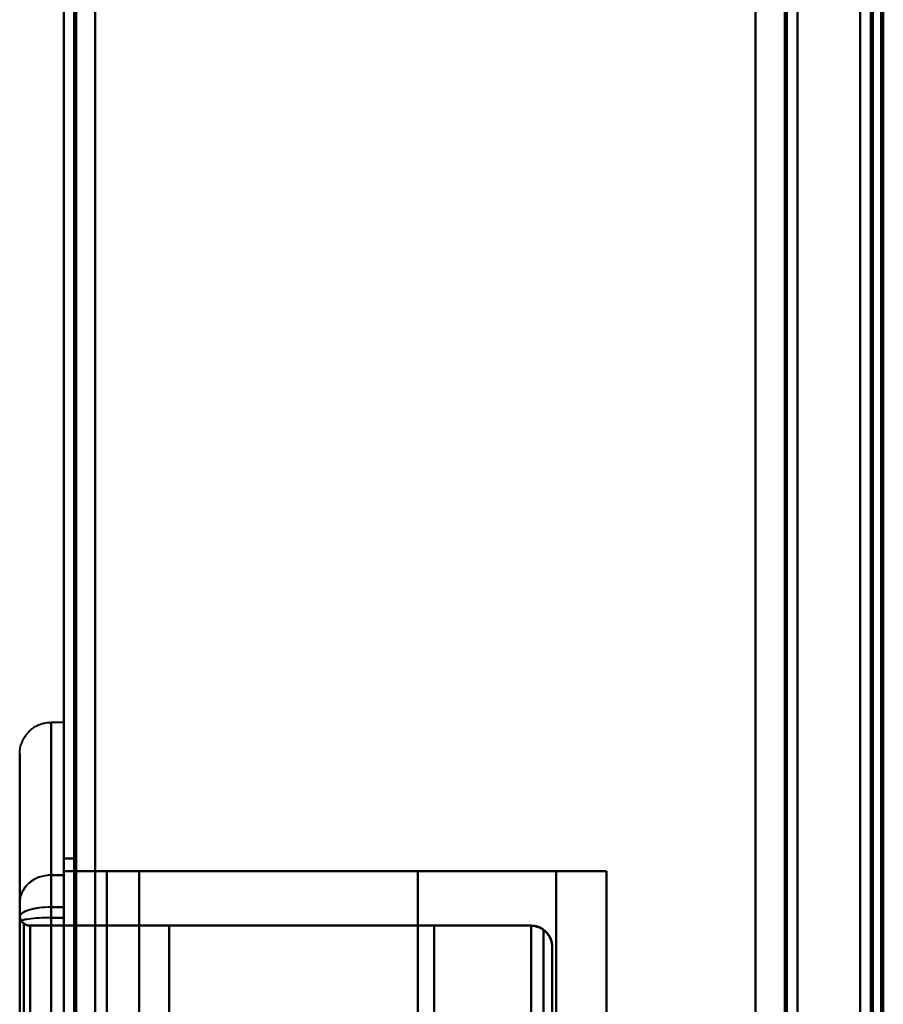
# Model space of a CAD drawing. Header units: millimetres. Extents: x -1392 to 1388, y -239 to 1267.
# Tile 58 of 91: x -478 to -437, y 676 to 723. Entities that reach past the tile are written whole.
import ezdxf

# ---------------------------------------------------------------- set-up
doc = ezdxf.new("R2010")
doc.units = ezdxf.units.MM
doc.layers.add('A-GENM', color=13, linetype='Continuous', lineweight=40)
doc.layers.add('G-IMPT', color=8, linetype='Continuous', lineweight=40)

# ---------------------------------------------------------------- blocks, each defined once
blk = doc.blocks.new('Maintenance r21 - Maintenance r21-762144-Droite')
at = {"layer": 'A-GENM'}
for p, q in [((-476, 0), (-476, 1138)), ((-476, 1138), (-476, 0))]:
    blk.add_line(p, q, dxfattribs=at)
blk = doc.blocks.new('NEXA 2000 CALQUES_dwg-762145-Droite')
at = {"layer": 'G-IMPT'}
for p, q in [((-476, 1137.772), (-476, 128.972)), ((-476, 1137.772), (-476, 128.972)), ((-441, 129.472), (-441, 1137.272)), ((-441, 129.472), (-441, 1137.272)), ((-437.5, 1102.272), (-437.5, 129.472)), ((-438, 943.072), (-438, 288.672)), ((-476, 689.872), (-476.6, 689.872)), ((-476, 689.872), (-476.6, 689.872)), ((-476.6, 689.872), (-476.6, 682.579)), ((-476.6, 682.579), (-476.6, 689.872)), ((-476.6, 689.872), (-476.6, 682.579)), ((-476.6, 682.579), (-476.6, 689.872)), ((-476, 689.872), (-476, 682.579)), ((-476, 682.579), (-476, 689.872)), ((-476, 689.872), (-476, 682.579)), ((-476, 682.579), (-476, 689.872)), ((-478.1, 688.372), (-478.1, 681.29)), ((-478.1, 681.29), (-478.1, 688.372)), ((-478.1, 688.372), (-478.1, 681.29)), ((-478.1, 681.29), (-478.1, 688.372)), ((-476, 682.579), (-476, 683.372)), ((-476, 683.372), (-476, 682.579)), ((-476, 682.579), (-476, 683.372)), ((-476, 683.372), (-476, 682.579)), ((-472.399, 682.772), (-473.938, 682.772)), ((-473.938, 682.772), (-472.399, 682.772)), ((-472.399, 682.772), (-473.938, 682.772)), ((-473.938, 682.772), (-472.399, 682.772)), ((-452.5, 682.772), (-450.1, 682.772)), ((-450.1, 682.772), (-452.5, 682.772)), ((-452.5, 682.772), (-450.1, 682.772)), ((-450.1, 682.772), (-452.5, 682.772)), ((-450.1, 583.972), (-450.1, 682.772)), ((-476.6, 682.579), (-476.6, 681.052)), ((-476.6, 682.579), (-476.6, 680.547)), ((-476.6, 681.052), (-476.6, 682.579)), ((-476.6, 680.547), (-476.6, 682.579)), ((-476.6, 682.579), (-476.6, 681.052)), ((-476.6, 682.579), (-476.6, 680.547)), ((-476.6, 681.052), (-476.6, 682.579)), ((-476.6, 680.547), (-476.6, 682.579)), ((-476, 682.277), (-476, 682.579)), ((-476, 682.579), (-476, 682.277)), ((-476, 682.579), (-476, 680.547)), ((-476, 680.547), (-476, 682.579)), ((-476, 682.277), (-476, 682.579)), ((-476, 682.579), (-476, 682.277)), ((-476, 682.579), (-476, 680.547)), ((-476, 680.547), (-476, 682.579)), ((-476, 682.277), (-476, 681.052)), ((-476, 681.052), (-476, 682.277)), ((-476, 682.277), (-476, 681.052)), ((-476, 681.052), (-476, 682.277)), ((-478.1, 681.29), (-478.1, 680.346)), ((-478.1, 681.29), (-478.1, 680.581)), ((-478.1, 680.581), (-478.1, 681.29)), ((-478.1, 680.346), (-478.1, 681.29)), ((-478.1, 681.29), (-478.1, 680.346)), ((-478.1, 681.29), (-478.1, 680.581)), ((-478.1, 680.581), (-478.1, 681.29)), ((-478.1, 680.346), (-478.1, 681.29)), ((-476.6, 681.052), (-476.6, 585.692)), ((-476.6, 585.692), (-476.6, 681.052)), ((-476.6, 681.052), (-476.6, 585.692)), ((-476.6, 585.692), (-476.6, 681.052)), ((-476, 681.052), (-476, 585.692)), ((-476, 585.692), (-476, 681.052)), ((-476, 681.052), (-476, 585.692)), ((-476, 585.692), (-476, 681.052)), ((-478.1, 680.672), (-478.1, 586.072)), ((-478.1, 680.672), (-478.1, 586.072)), ((-478.1, 680.581), (-478.1, 586.164)), ((-478.1, 586.164), (-478.1, 680.581)), ((-478.1, 680.581), (-478.1, 586.164)), ((-478.1, 586.164), (-478.1, 680.581)), ((-478.1, 680.346), (-478.1, 586.398)), ((-478.1, 586.398), (-478.1, 680.346)), ((-478.1, 680.346), (-478.1, 586.398)), ((-478.1, 586.398), (-478.1, 680.346)), ((-476.6, 680.547), (-476.6, 586.198)), ((-476.6, 586.198), (-476.6, 680.547)), ((-476.6, 680.547), (-476.6, 586.198)), ((-476.6, 586.198), (-476.6, 680.547)), ((-476, 680.547), (-476, 586.198)), ((-476, 586.198), (-476, 680.547)), ((-476, 680.547), (-476, 586.198)), ((-476, 586.198), (-476, 680.547)), ((-473.939, 680.172), (-470.972, 680.172)), ((-470.972, 680.172), (-473.939, 680.172)), ((-473.939, 680.172), (-470.972, 680.172)), ((-470.972, 680.172), (-473.939, 680.172)), ((-452.7, 587.572), (-452.7, 679.172)), ((-452.7, 587.572), (-452.7, 679.172))]:
    blk.add_line(p, q, dxfattribs=at)
at = {"layer": 'G-IMPT', "flags": 128}
for points in [[(-476, 1137.772), (-476, 885.572), (-476, 633.372), (-476, 381.172), (-476, 128.972)], [(-476, 1137.772), (-476, 885.572), (-476, 633.372), (-476, 381.172), (-476, 128.972)], [(-476, 128.972), (-476, 381.172), (-476, 633.372), (-476, 885.572), (-476, 1137.772)], [(-476, 128.972), (-476, 381.172), (-476, 633.372), (-476, 885.572), (-476, 1137.772)], [(-476, 128.972), (-476, 381.172), (-476, 633.372), (-476, 885.572), (-476, 1137.772)], [(-476, 128.972), (-476, 381.172), (-476, 633.372), (-476, 885.572), (-476, 1137.772)], [(-476, 1137.772), (-476, 885.572), (-476, 633.372), (-476, 381.172), (-476, 128.972)], [(-476, 1137.772), (-476, 885.572), (-476, 633.372), (-476, 381.172), (-476, 128.972)], [(-475.5, 128.972), (-475.5, 381.172), (-475.5, 633.372), (-475.5, 885.572), (-475.5, 1137.772)], [(-475.5, 1137.772), (-475.5, 885.572), (-475.5, 633.372), (-475.5, 381.172), (-475.5, 128.972)], [(-475.5, 1137.772), (-475.5, 885.572), (-475.5, 633.372), (-475.5, 381.172), (-475.5, 128.972)], [(-475.5, 128.972), (-475.5, 381.172), (-475.5, 633.372), (-475.5, 885.572), (-475.5, 1137.772)], [(-475.4, 128.972), (-475.4, 381.172), (-475.4, 633.372), (-475.4, 885.572), (-475.4, 1137.772)], [(-475.4, 1137.772), (-475.4, 885.572), (-475.4, 633.372), (-475.4, 381.172), (-475.4, 128.972)], [(-475.4, 128.972), (-475.4, 381.172), (-475.4, 633.372), (-475.4, 885.572), (-475.4, 1137.772)], [(-475.4, 1137.772), (-475.4, 885.572), (-475.4, 633.372), (-475.4, 381.172), (-475.4, 128.972)], [(-475.4, 1137.772), (-475.4, 885.572), (-475.4, 633.372), (-475.4, 381.172), (-475.4, 128.972)], [(-475.4, 128.972), (-475.4, 381.172), (-475.4, 633.372), (-475.4, 885.572), (-475.4, 1137.772)], [(-475.4, 1137.772), (-475.4, 885.572), (-475.4, 633.372), (-475.4, 381.172), (-475.4, 128.972)], [(-475.4, 128.972), (-475.4, 381.172), (-475.4, 633.372), (-475.4, 885.572), (-475.4, 1137.772)], [(-475.4, 1137.772), (-475.4, 885.572), (-475.4, 633.372), (-475.4, 381.172), (-475.4, 128.972)], [(-475.4, 128.972), (-475.4, 381.172), (-475.4, 633.372), (-475.4, 885.572), (-475.4, 1137.772)], [(-475.4, 128.972), (-475.4, 381.172), (-475.4, 633.372), (-475.4, 885.572), (-475.4, 1137.772)], [(-475.4, 1137.772), (-475.4, 885.572), (-475.4, 633.372), (-475.4, 381.172), (-475.4, 128.972)], [(-443, 1137.772), (-443, 885.572), (-443, 633.372), (-443, 381.172), (-443, 128.972)], [(-443, 128.972), (-443, 381.172), (-443, 633.372), (-443, 885.572), (-443, 1137.772)], [(-443, 128.972), (-443, 381.172), (-443, 633.372), (-443, 885.572), (-443, 1137.772)], [(-443, 1137.772), (-443, 885.572), (-443, 633.372), (-443, 381.172), (-443, 128.972)], [(-474.5, 129.472), (-474.5, 381.422), (-474.5, 633.372), (-474.5, 885.322), (-474.5, 1137.272)], [(-474.5, 1137.272), (-474.5, 885.322), (-474.5, 633.372), (-474.5, 381.422), (-474.5, 129.472)], [(-474.5, 129.472), (-474.5, 381.422), (-474.5, 633.372), (-474.5, 885.322), (-474.5, 1137.272)], [(-474.5, 1137.272), (-474.5, 885.322), (-474.5, 633.372), (-474.5, 381.422), (-474.5, 129.472)], [(-474.5, 1137.272), (-474.5, 885.322), (-474.5, 633.372), (-474.5, 381.422), (-474.5, 129.472)], [(-474.5, 129.472), (-474.5, 381.422), (-474.5, 633.372), (-474.5, 885.322), (-474.5, 1137.272)], [(-474.5, 1137.272), (-474.5, 885.322), (-474.5, 633.372), (-474.5, 381.422), (-474.5, 129.472)], [(-474.5, 129.472), (-474.5, 381.422), (-474.5, 633.372), (-474.5, 885.322), (-474.5, 1137.272)], [(-474.5, 1137.272), (-474.5, 885.322), (-474.5, 633.372), (-474.5, 381.422), (-474.5, 129.472)], [(-474.5, 129.472), (-474.5, 381.422), (-474.5, 633.372), (-474.5, 885.322), (-474.5, 1137.272)], [(-474.5, 1137.272), (-474.5, 885.322), (-474.5, 633.372), (-474.5, 381.422), (-474.5, 129.472)], [(-474.5, 129.472), (-474.5, 381.422), (-474.5, 633.372), (-474.5, 885.322), (-474.5, 1137.272)], [(-474.5, 129.472), (-474.5, 381.422), (-474.5, 633.372), (-474.5, 885.322), (-474.5, 1137.272)], [(-474.5, 1137.272), (-474.5, 885.322), (-474.5, 633.372), (-474.5, 381.422), (-474.5, 129.472)], [(-474.5, 129.472), (-474.5, 381.422), (-474.5, 633.372), (-474.5, 885.322), (-474.5, 1137.272)], [(-474.5, 1137.272), (-474.5, 885.322), (-474.5, 633.372), (-474.5, 381.422), (-474.5, 129.472)], [(-443, 1137.272), (-443, 885.322), (-443, 633.372), (-443, 381.422), (-443, 129.472)], [(-443, 129.472), (-443, 381.422), (-443, 633.372), (-443, 885.322), (-443, 1137.272)], [(-443, 129.472), (-443, 381.422), (-443, 633.372), (-443, 885.322), (-443, 1137.272)], [(-443, 1137.272), (-443, 885.322), (-443, 633.372), (-443, 381.422), (-443, 129.472)], [(-443, 129.472), (-443, 381.422), (-443, 633.372), (-443, 885.322), (-443, 1137.272)], [(-443, 1137.272), (-443, 885.322), (-443, 633.372), (-443, 381.422), (-443, 129.472)], [(-443, 1137.272), (-443, 885.322), (-443, 633.372), (-443, 381.422), (-443, 129.472)], [(-443, 129.472), (-443, 381.422), (-443, 633.372), (-443, 885.322), (-443, 1137.272)], [(-441.6, 1137.272), (-441.6, 885.322), (-441.6, 633.372), (-441.6, 381.422), (-441.6, 129.472)], [(-441.6, 129.472), (-441.6, 381.422), (-441.6, 633.372), (-441.6, 885.322), (-441.6, 1137.272)], [(-441.6, 1137.272), (-441.6, 885.322), (-441.6, 633.372), (-441.6, 381.422), (-441.6, 129.472)], [(-441.6, 129.472), (-441.6, 381.422), (-441.6, 633.372), (-441.6, 885.322), (-441.6, 1137.272)], [(-441.6, 129.472), (-441.6, 381.422), (-441.6, 633.372), (-441.6, 885.322), (-441.6, 1137.272)], [(-441.6, 1137.272), (-441.6, 885.322), (-441.6, 633.372), (-441.6, 381.422), (-441.6, 129.472)], [(-441.6, 129.472), (-441.6, 381.422), (-441.6, 633.372), (-441.6, 885.322), (-441.6, 1137.272)], [(-441.6, 1137.272), (-441.6, 885.322), (-441.6, 633.372), (-441.6, 381.422), (-441.6, 129.472)], [(-441.6, 129.472), (-441.6, 381.422), (-441.6, 633.372), (-441.6, 885.322), (-441.6, 1137.272)], [(-441.6, 1137.272), (-441.6, 885.322), (-441.6, 633.372), (-441.6, 381.422), (-441.6, 129.472)], [(-441.6, 1137.272), (-441.6, 885.322), (-441.6, 633.372), (-441.6, 381.422), (-441.6, 129.472)], [(-441.6, 129.472), (-441.6, 381.422), (-441.6, 633.372), (-441.6, 885.322), (-441.6, 1137.272)], [(-441.5, 129.472), (-441.5, 381.422), (-441.5, 633.372), (-441.5, 885.322), (-441.5, 1137.272)], [(-441.5, 1137.272), (-441.5, 885.322), (-441.5, 633.372), (-441.5, 381.422), (-441.5, 129.472)], [(-441.5, 1137.272), (-441.5, 885.322), (-441.5, 633.372), (-441.5, 381.422), (-441.5, 129.472)], [(-441.5, 129.472), (-441.5, 381.422), (-441.5, 633.372), (-441.5, 885.322), (-441.5, 1137.272)], [(-441, 129.472), (-441, 381.422), (-441, 633.372), (-441, 885.322), (-441, 1137.272)], [(-441, 1137.272), (-441, 885.322), (-441, 633.372), (-441, 381.422), (-441, 129.472)], [(-441, 129.472), (-441, 381.422), (-441, 633.372), (-441, 885.322), (-441, 1137.272)], [(-441, 1137.272), (-441, 885.322), (-441, 633.372), (-441, 381.422), (-441, 129.472)], [(-441, 1137.272), (-441, 885.322), (-441, 633.372), (-441, 381.422), (-441, 129.472)], [(-441, 129.472), (-441, 381.422), (-441, 633.372), (-441, 885.322), (-441, 1137.272)], [(-441, 1137.272), (-441, 885.322), (-441, 633.372), (-441, 381.422), (-441, 129.472)], [(-441, 129.472), (-441, 381.422), (-441, 633.372), (-441, 885.322), (-441, 1137.272)], [(-438, 128.972), (-438, 372.422), (-438, 615.872), (-438, 859.322), (-438, 1102.772)], [(-438, 1102.772), (-438, 859.322), (-438, 615.872), (-438, 372.422), (-438, 128.972)], [(-438, 1102.772), (-438, 859.322), (-438, 615.872), (-438, 372.422), (-438, 128.972)], [(-438, 128.972), (-438, 372.422), (-438, 615.872), (-438, 859.322), (-438, 1102.772)], [(-437.5, 1102.272), (-437.5, 859.072), (-437.5, 615.872), (-437.5, 372.672), (-437.5, 129.472)], [(-437.5, 129.472), (-437.5, 372.672), (-437.5, 615.872), (-437.5, 859.072), (-437.5, 1102.272)], [(-437.5, 1102.272), (-437.5, 859.072), (-437.5, 615.872), (-437.5, 372.672), (-437.5, 129.472)], [(-437.5, 129.472), (-437.5, 372.672), (-437.5, 615.872), (-437.5, 859.072), (-437.5, 1102.272)], [(-437.5, 1102.272), (-437.5, 859.072), (-437.5, 615.872), (-437.5, 372.672), (-437.5, 129.472)], [(-437.5, 1102.272), (-437.5, 859.072), (-437.5, 615.872), (-437.5, 372.672), (-437.5, 129.472)], [(-437.5, 129.472), (-437.5, 372.672), (-437.5, 615.872), (-437.5, 859.072), (-437.5, 1102.272)], [(-437.5, 129.472), (-437.5, 372.672), (-437.5, 615.872), (-437.5, 859.072), (-437.5, 1102.272)], [(-437, 129.472), (-437, 372.672), (-437, 615.872), (-437, 859.072), (-437, 1102.272)], [(-437, 1102.272), (-437, 859.072), (-437, 615.872), (-437, 372.672), (-437, 129.472)], [(-436.9, 1102.272), (-436.9, 867.047), (-436.9, 631.822), (-436.9, 396.597), (-436.9, 161.372)], [(-436.9, 1102.272), (-436.9, 859.072), (-436.9, 615.872), (-436.9, 372.672), (-436.9, 129.472)], [(-436.9, 1102.272), (-436.9, 867.047), (-436.9, 631.822), (-436.9, 396.597), (-436.9, 161.372)], [(-436.9, 161.372), (-436.9, 396.597), (-436.9, 631.822), (-436.9, 867.047), (-436.9, 1102.272)], [(-436.9, 129.472), (-436.9, 372.672), (-436.9, 615.872), (-436.9, 859.072), (-436.9, 1102.272)], [(-436.9, 161.372), (-436.9, 396.597), (-436.9, 631.822), (-436.9, 867.047), (-436.9, 1102.272)], [(-443, 288.672), (-443, 452.272), (-443, 615.872), (-443, 779.472), (-443, 943.072)], [(-443, 943.072), (-443, 779.472), (-443, 615.872), (-443, 452.272), (-443, 288.672)], [(-443, 943.072), (-443, 779.472), (-443, 615.872), (-443, 452.272), (-443, 288.672)], [(-443, 288.672), (-443, 452.272), (-443, 615.872), (-443, 779.472), (-443, 943.072)], [(-438, 288.672), (-438, 452.272), (-438, 615.872), (-438, 779.472), (-438, 943.072)], [(-438, 943.072), (-438, 779.472), (-438, 615.872), (-438, 452.272), (-438, 288.672)], [(-438, 943.072), (-438, 779.472), (-438, 615.872), (-438, 452.272), (-438, 288.672)], [(-438, 288.672), (-438, 452.272), (-438, 615.872), (-438, 779.472), (-438, 943.072)], [(-437.5, 288.672), (-437.5, 452.272), (-437.5, 615.872), (-437.5, 779.472), (-437.5, 943.072)], [(-437.5, 943.072), (-437.5, 779.472), (-437.5, 615.872), (-437.5, 452.272), (-437.5, 288.672)], [(-437.5, 943.072), (-437.5, 779.472), (-437.5, 615.872), (-437.5, 452.272), (-437.5, 288.672)], [(-437.5, 288.672), (-437.5, 452.272), (-437.5, 615.872), (-437.5, 779.472), (-437.5, 943.072)], [(-437.5, 288.672), (-437.5, 452.272), (-437.5, 615.872), (-437.5, 779.472), (-437.5, 943.072)], [(-437.5, 943.072), (-437.5, 779.472), (-437.5, 615.872), (-437.5, 452.272), (-437.5, 288.672)], [(-437.4, 288.672), (-437.4, 452.272), (-437.4, 615.872), (-437.4, 779.472), (-437.4, 943.072)], [(-437.4, 288.672), (-437.4, 452.272), (-437.4, 615.872), (-437.4, 779.472), (-437.4, 943.072)], [(-437.4, 943.072), (-437.4, 779.472), (-437.4, 615.872), (-437.4, 452.272), (-437.4, 288.672)], [(-437.4, 943.072), (-437.4, 779.472), (-437.4, 615.872), (-437.4, 452.272), (-437.4, 288.672)], [(-437.4, 943.072), (-437.4, 779.472), (-437.4, 615.872), (-437.4, 452.272), (-437.4, 288.672)], [(-437.4, 288.672), (-437.4, 452.272), (-437.4, 615.872), (-437.4, 779.472), (-437.4, 943.072)], [(-437, 288.672), (-437, 452.272), (-437, 615.872), (-437, 779.472), (-437, 943.072)], [(-437, 943.072), (-437, 779.472), (-437, 615.872), (-437, 452.272), (-437, 288.672)], [(-437, 288.672), (-437, 452.272), (-437, 615.872), (-437, 779.472), (-437, 943.072)], [(-437, 943.072), (-437, 779.472), (-437, 615.872), (-437, 452.272), (-437, 288.672)], [(-478.1, 688.372), (-478.099, 688.432), (-478.095, 688.492), (-478.089, 688.552), (-478.081, 688.611), (-478.07, 688.67), (-478.057, 688.729), (-478.042, 688.787), (-478.024, 688.844), (-478.004, 688.901), (-477.982, 688.956), (-477.957, 689.011), (-477.93, 689.065), (-477.902, 689.118), (-477.871, 689.169), (-477.838, 689.219), (-477.803, 689.268), (-477.766, 689.315), (-477.728, 689.361), (-477.687, 689.406), (-477.645, 689.448), (-477.601, 689.489), (-477.556, 689.528), (-477.509, 689.566), (-477.46, 689.601), (-477.41, 689.635), (-477.359, 689.666), (-477.307, 689.695), (-477.254, 689.722), (-477.199, 689.748), (-477.144, 689.77), (-477.087, 689.791), (-477.03, 689.809), (-476.972, 689.825), (-476.914, 689.839), (-476.855, 689.85), (-476.796, 689.859), (-476.736, 689.866), (-476.676, 689.87), (-476.616, 689.872), (-476.6, 689.872)], [(-478.1, 688.372), (-478.099, 688.432), (-478.095, 688.492), (-478.089, 688.552), (-478.081, 688.611), (-478.07, 688.67), (-478.057, 688.729), (-478.042, 688.787), (-478.024, 688.844), (-478.004, 688.901), (-477.982, 688.956), (-477.957, 689.011), (-477.93, 689.065), (-477.902, 689.118), (-477.871, 689.169), (-477.838, 689.219), (-477.803, 689.268), (-477.766, 689.315), (-477.728, 689.361), (-477.687, 689.406), (-477.645, 689.448), (-477.601, 689.489), (-477.556, 689.528), (-477.509, 689.566), (-477.46, 689.601), (-477.41, 689.635), (-477.359, 689.666), (-477.307, 689.695), (-477.254, 689.722), (-477.199, 689.748), (-477.144, 689.77), (-477.087, 689.791), (-477.03, 689.809), (-476.972, 689.825), (-476.914, 689.839), (-476.855, 689.85), (-476.796, 689.859), (-476.736, 689.866), (-476.676, 689.87), (-476.616, 689.872), (-476.6, 689.872)], [(-478.1, 688.372), (-478.1, 688.332), (-478.1, 688.211), (-478.1, 688.01), (-478.1, 687.728), (-478.1, 687.367), (-478.1, 686.926), (-478.1, 686.408), (-478.1, 685.812), (-478.1, 685.139), (-478.1, 684.39), (-478.1, 683.568), (-478.1, 682.672), (-478.1, 681.705), (-478.1, 681.29)], [(-478.1, 681.29), (-478.1, 682.286), (-478.1, 683.211), (-478.1, 684.064), (-478.1, 684.842), (-478.1, 685.546), (-478.1, 686.174), (-478.1, 686.724), (-478.1, 687.197), (-478.1, 687.59), (-478.1, 687.904), (-478.1, 688.139), (-478.1, 688.292), (-478.1, 688.366), (-478.1, 688.372)], [(-478.1, 688.372), (-478.1, 688.332), (-478.1, 688.211), (-478.1, 688.01), (-478.1, 687.728), (-478.1, 687.367), (-478.1, 686.926), (-478.1, 686.408), (-478.1, 685.812), (-478.1, 685.139), (-478.1, 684.39), (-478.1, 683.568), (-478.1, 682.672), (-478.1, 681.705), (-478.1, 681.29)], [(-478.1, 681.29), (-478.1, 682.286), (-478.1, 683.211), (-478.1, 684.064), (-478.1, 684.842), (-478.1, 685.546), (-478.1, 686.174), (-478.1, 686.724), (-478.1, 687.197), (-478.1, 687.59), (-478.1, 687.904), (-478.1, 688.139), (-478.1, 688.292), (-478.1, 688.366), (-478.1, 688.372)], [(-476, 683.372), (-476, 658.372), (-476, 633.372), (-476, 608.372), (-476, 583.372)], [(-476, 583.372), (-476, 608.372), (-476, 633.372), (-476, 658.372), (-476, 683.372)], [(-476, 683.372), (-475.875, 683.372), (-475.75, 683.372), (-475.625, 683.372), (-475.5, 683.372)], [(-475.5, 683.372), (-475.625, 683.372), (-475.75, 683.372), (-475.875, 683.372), (-476, 683.372)], [(-476, 683.372), (-476, 683.098), (-476, 682.825), (-476, 682.551), (-476, 682.277)], [(-475.5, 683.372), (-475.625, 683.372), (-475.75, 683.372), (-475.875, 683.372), (-476, 683.372)], [(-476, 683.372), (-475.875, 683.372), (-475.75, 683.372), (-475.625, 683.372), (-475.5, 683.372)], [(-476, 682.277), (-476, 682.551), (-476, 682.825), (-476, 683.098), (-476, 683.372)], [(-476, 583.372), (-476, 608.372), (-476, 633.372), (-476, 658.372), (-476, 683.372)], [(-475.5, 683.372), (-475.625, 683.372), (-475.75, 683.372), (-475.875, 683.372), (-476, 683.372)], [(-476, 683.372), (-476, 658.372), (-476, 633.372), (-476, 608.372), (-476, 583.372)], [(-476, 682.277), (-476, 682.551), (-476, 682.825), (-476, 683.098), (-476, 683.372)], [(-476, 683.372), (-475.875, 683.372), (-475.75, 683.372), (-475.625, 683.372), (-475.5, 683.372)], [(-475.5, 683.372), (-475.625, 683.372), (-475.75, 683.372), (-475.875, 683.372), (-476, 683.372)], [(-476, 683.372), (-475.875, 683.372), (-475.75, 683.372), (-475.625, 683.372), (-475.5, 683.372)], [(-476, 683.372), (-476, 683.098), (-476, 682.825), (-476, 682.551), (-476, 682.277)], [(-475.5, 683.372), (-475.5, 658.372), (-475.5, 633.372), (-475.5, 608.372), (-475.5, 583.372)], [(-475.5, 652.898), (-475.5, 660.517), (-475.5, 668.135), (-475.5, 675.754), (-475.5, 683.372)], [(-475.5, 583.372), (-475.5, 608.372), (-475.5, 633.372), (-475.5, 658.372), (-475.5, 683.372)], [(-475.5, 683.372), (-475.5, 675.754), (-475.5, 668.135), (-475.5, 660.517), (-475.5, 652.898)], [(-475.5, 583.372), (-475.5, 608.372), (-475.5, 633.372), (-475.5, 658.372), (-475.5, 683.372)], [(-475.5, 683.372), (-475.5, 675.991), (-475.5, 668.609), (-475.5, 661.228), (-475.5, 653.847)], [(-475.5, 683.372), (-475.5, 658.372), (-475.5, 633.372), (-475.5, 608.372), (-475.5, 583.372)], [(-475.5, 653.847), (-475.5, 661.228), (-475.5, 668.609), (-475.5, 675.991), (-475.5, 683.372)], [(-476, 682.772), (-475.485, 682.772), (-474.969, 682.772), (-474.454, 682.772), (-473.938, 682.772)], [(-450.1, 682.772), (-456.575, 682.772), (-463.05, 682.772), (-469.525, 682.772), (-476, 682.772)], [(-473.938, 682.772), (-474.454, 682.772), (-474.969, 682.772), (-475.485, 682.772), (-476, 682.772)], [(-476, 682.772), (-476, 658.072), (-476, 633.372), (-476, 608.672), (-476, 583.972)], [(-476, 583.972), (-476, 608.672), (-476, 633.372), (-476, 658.072), (-476, 682.772)], [(-476, 682.772), (-469.525, 682.772), (-463.05, 682.772), (-456.575, 682.772), (-450.1, 682.772)], [(-476, 682.772), (-476, 658.072), (-476, 633.372), (-476, 608.672), (-476, 583.972)], [(-476, 583.972), (-476, 608.672), (-476, 633.372), (-476, 658.072), (-476, 682.772)], [(-476, 682.772), (-475.485, 682.772), (-474.969, 682.772), (-474.454, 682.772), (-473.938, 682.772)], [(-476, 583.972), (-476, 608.672), (-476, 633.372), (-476, 658.072), (-476, 682.772)], [(-473.938, 682.772), (-474.454, 682.772), (-474.969, 682.772), (-475.485, 682.772), (-476, 682.772)], [(-476, 682.772), (-469.525, 682.772), (-463.05, 682.772), (-456.575, 682.772), (-450.1, 682.772)], [(-476, 682.772), (-476, 658.072), (-476, 633.372), (-476, 608.672), (-476, 583.972)], [(-450.1, 682.772), (-456.575, 682.772), (-463.05, 682.772), (-469.525, 682.772), (-476, 682.772)], [(-476, 583.972), (-476, 608.672), (-476, 633.372), (-476, 658.072), (-476, 682.772)], [(-476, 682.772), (-476, 658.072), (-476, 633.372), (-476, 608.672), (-476, 583.972)], [(-473.938, 682.772), (-473.938, 658.072), (-473.938, 633.372), (-473.938, 608.672), (-473.938, 583.972)], [(-473.938, 583.972), (-473.938, 608.672), (-473.938, 633.372), (-473.938, 658.072), (-473.938, 682.772)], [(-473.938, 583.972), (-473.938, 608.672), (-473.938, 633.372), (-473.938, 658.072), (-473.938, 682.772)], [(-473.938, 682.772), (-473.938, 658.072), (-473.938, 633.372), (-473.938, 608.672), (-473.938, 583.972)], [(-472.399, 583.972), (-472.399, 608.672), (-472.399, 633.372), (-472.399, 658.072), (-472.399, 682.772)], [(-459.1, 682.772), (-462.425, 682.772), (-465.75, 682.772), (-469.075, 682.772), (-472.399, 682.772)], [(-472.399, 682.772), (-472.399, 658.072), (-472.399, 633.372), (-472.399, 608.672), (-472.399, 583.972)], [(-472.399, 682.772), (-469.075, 682.772), (-465.75, 682.772), (-462.425, 682.772), (-459.1, 682.772)], [(-472.399, 682.772), (-472.399, 658.072), (-472.399, 633.372), (-472.399, 608.672), (-472.399, 583.972)], [(-472.399, 682.772), (-469.075, 682.772), (-465.75, 682.772), (-462.425, 682.772), (-459.1, 682.772)], [(-472.399, 583.972), (-472.399, 608.672), (-472.399, 633.372), (-472.399, 658.072), (-472.399, 682.772)], [(-459.1, 682.772), (-462.425, 682.772), (-465.75, 682.772), (-469.075, 682.772), (-472.399, 682.772)], [(-459.1, 583.972), (-459.1, 608.672), (-459.1, 633.372), (-459.1, 658.072), (-459.1, 682.772)], [(-452.5, 682.772), (-454.15, 682.772), (-455.8, 682.772), (-457.45, 682.772), (-459.1, 682.772)], [(-459.1, 682.772), (-459.1, 658.072), (-459.1, 633.372), (-459.1, 608.672), (-459.1, 583.972)], [(-459.1, 682.772), (-457.45, 682.772), (-455.8, 682.772), (-454.15, 682.772), (-452.5, 682.772)], [(-459.1, 682.772), (-459.1, 658.072), (-459.1, 633.372), (-459.1, 608.672), (-459.1, 583.972)], [(-459.1, 682.772), (-457.45, 682.772), (-455.8, 682.772), (-454.15, 682.772), (-452.5, 682.772)], [(-459.1, 583.972), (-459.1, 608.672), (-459.1, 633.372), (-459.1, 658.072), (-459.1, 682.772)], [(-452.5, 682.772), (-454.15, 682.772), (-455.8, 682.772), (-457.45, 682.772), (-459.1, 682.772)], [(-452.5, 583.972), (-452.5, 608.672), (-452.5, 633.372), (-452.5, 658.072), (-452.5, 682.772)], [(-452.5, 682.772), (-452.5, 658.072), (-452.5, 633.372), (-452.5, 608.672), (-452.5, 583.972)], [(-452.5, 682.772), (-452.5, 658.072), (-452.5, 633.372), (-452.5, 608.672), (-452.5, 583.972)], [(-452.5, 583.972), (-452.5, 608.672), (-452.5, 633.372), (-452.5, 658.072), (-452.5, 682.772)], [(-450.1, 583.972), (-450.1, 608.672), (-450.1, 633.372), (-450.1, 658.072), (-450.1, 682.772)], [(-450.1, 583.972), (-450.1, 608.672), (-450.1, 633.372), (-450.1, 658.072), (-450.1, 682.772)], [(-450.1, 682.772), (-450.1, 658.072), (-450.1, 633.372), (-450.1, 608.672), (-450.1, 583.972)], [(-450.1, 682.772), (-450.1, 658.072), (-450.1, 633.372), (-450.1, 608.672), (-450.1, 583.972)], [(-450.1, 682.772), (-450.1, 658.072), (-450.1, 633.372), (-450.1, 608.672), (-450.1, 583.972)], [(-450.1, 682.772), (-450.1, 658.072), (-450.1, 633.372), (-450.1, 608.672), (-450.1, 583.972)], [(-450.1, 583.972), (-450.1, 608.672), (-450.1, 633.372), (-450.1, 658.072), (-450.1, 682.772)], [(-450.1, 583.972), (-450.1, 608.672), (-450.1, 633.372), (-450.1, 658.072), (-450.1, 682.772)], [(-476.6, 682.579), (-476.45, 682.579), (-476.3, 682.579), (-476.15, 682.579), (-476, 682.579)], [(-476, 682.579), (-476.15, 682.579), (-476.3, 682.579), (-476.45, 682.579), (-476.6, 682.579)], [(-476.6, 682.579), (-476.45, 682.579), (-476.3, 682.579), (-476.15, 682.579), (-476, 682.579)], [(-476, 682.579), (-476.15, 682.579), (-476.3, 682.579), (-476.45, 682.579), (-476.6, 682.579)], [(-476, 682.579), (-476.15, 682.579), (-476.3, 682.579), (-476.45, 682.579), (-476.6, 682.579)], [(-476.6, 682.579), (-476.45, 682.579), (-476.3, 682.579), (-476.15, 682.579), (-476, 682.579)], [(-476, 682.579), (-476.15, 682.579), (-476.3, 682.579), (-476.45, 682.579), (-476.6, 682.579)], [(-476.6, 682.579), (-476.45, 682.579), (-476.3, 682.579), (-476.15, 682.579), (-476, 682.579)], [(-476, 652.898), (-476, 660.243), (-476, 667.587), (-476, 674.932), (-476, 682.277)], [(-476, 682.277), (-476, 674.932), (-476, 667.587), (-476, 660.243), (-476, 652.898)], [(-476, 682.277), (-476, 675.169), (-476, 668.062), (-476, 660.954), (-476, 653.847)], [(-476, 653.847), (-476, 660.954), (-476, 668.062), (-476, 675.169), (-476, 682.277)], [(-478.1, 680.581), (-478.1, 680.63), (-478.1, 680.678), (-478.1, 680.726), (-478.1, 680.772), (-478.1, 680.818), (-478.1, 680.863), (-478.1, 680.906), (-478.1, 680.948), (-478.1, 680.989), (-478.1, 681.029), (-478.1, 681.068), (-478.1, 681.105), (-478.1, 681.14), (-478.1, 681.174), (-478.1, 681.206), (-478.1, 681.237), (-478.1, 681.266), (-478.1, 681.29)], [(-478.1, 681.29), (-478.1, 681.262), (-478.1, 681.233), (-478.1, 681.202), (-478.1, 681.17), (-478.1, 681.136), (-478.1, 681.1), (-478.1, 681.063), (-478.1, 681.024), (-478.1, 680.984), (-478.1, 680.943), (-478.1, 680.9), (-478.1, 680.857), (-478.1, 680.812), (-478.1, 680.766), (-478.1, 680.72), (-478.1, 680.672), (-478.1, 680.624), (-478.1, 680.574), (-478.1, 680.525), (-478.1, 680.474), (-478.1, 680.424), (-478.1, 680.372), (-478.1, 680.346)], [(-478.1, 681.29), (-478.1, 681.262), (-478.1, 681.233), (-478.1, 681.202), (-478.1, 681.17), (-478.1, 681.136), (-478.1, 681.1), (-478.1, 681.063), (-478.1, 681.024), (-478.1, 680.984), (-478.1, 680.943), (-478.1, 680.9), (-478.1, 680.857), (-478.1, 680.812), (-478.1, 680.766), (-478.1, 680.72), (-478.1, 680.672), (-478.1, 680.624), (-478.1, 680.581)], [(-478.1, 680.346), (-478.1, 680.398), (-478.1, 680.449), (-478.1, 680.499), (-478.1, 680.549), (-478.1, 680.599), (-478.1, 680.647), (-478.1, 680.696), (-478.1, 680.743), (-478.1, 680.789), (-478.1, 680.834), (-478.1, 680.878), (-478.1, 680.922), (-478.1, 680.963), (-478.1, 681.004), (-478.1, 681.043), (-478.1, 681.081), (-478.1, 681.118), (-478.1, 681.153), (-478.1, 681.186), (-478.1, 681.218), (-478.1, 681.248), (-478.1, 681.276), (-478.1, 681.29)], [(-476, 681.052), (-476.15, 681.052), (-476.3, 681.052), (-476.45, 681.052), (-476.6, 681.052)], [(-476.6, 681.052), (-476.45, 681.052), (-476.3, 681.052), (-476.15, 681.052), (-476, 681.052)], [(-476, 681.052), (-476.15, 681.052), (-476.3, 681.052), (-476.45, 681.052), (-476.6, 681.052)], [(-476.6, 681.052), (-476.45, 681.052), (-476.3, 681.052), (-476.15, 681.052), (-476, 681.052)], [(-478.1, 680.672), (-478.1, 657.022), (-478.1, 633.372), (-478.1, 609.722), (-478.1, 586.072)], [(-478.1, 586.072), (-478.1, 609.722), (-478.1, 633.372), (-478.1, 657.022), (-478.1, 680.672)], [(-478.1, 680.672), (-478.1, 657.022), (-478.1, 633.372), (-478.1, 609.722), (-478.1, 586.072)], [(-478.1, 586.072), (-478.1, 609.722), (-478.1, 633.372), (-478.1, 657.022), (-478.1, 680.672)], [(-478.1, 586.072), (-478.1, 609.722), (-478.1, 633.372), (-478.1, 657.022), (-478.1, 680.672)], [(-478.1, 680.672), (-478.1, 657.022), (-478.1, 633.372), (-478.1, 609.722), (-478.1, 586.072)], [(-478.1, 586.072), (-478.1, 609.722), (-478.1, 633.372), (-478.1, 657.022), (-478.1, 680.672)], [(-478.1, 680.672), (-478.1, 657.022), (-478.1, 633.372), (-478.1, 609.722), (-478.1, 586.072)], [(-478.1, 586.164), (-478.1, 591.903), (-478.1, 597.708), (-478.1, 603.571), (-478.1, 609.481), (-478.1, 615.43), (-478.1, 621.407), (-478.1, 627.403), (-478.1, 633.409), (-478.1, 639.415), (-478.1, 645.411), (-478.1, 651.388), (-478.1, 657.336), (-478.1, 663.245), (-478.1, 669.107), (-478.1, 674.912), (-478.1, 680.581)], [(-478.1, 680.581), (-478.1, 674.842), (-478.1, 669.036), (-478.1, 663.174), (-478.1, 657.263), (-478.1, 651.315), (-478.1, 645.338), (-478.1, 639.342), (-478.1, 633.336), (-478.1, 627.33), (-478.1, 621.334), (-478.1, 615.357), (-478.1, 609.409), (-478.1, 603.499), (-478.1, 597.637), (-478.1, 591.833), (-478.1, 586.164)], [(-478.1, 680.346), (-478.1, 666.396), (-478.1, 652.393), (-478.1, 638.36), (-478.1, 624.318), (-478.1, 610.292), (-478.1, 596.302), (-478.1, 586.398)], [(-478.1, 586.398), (-478.1, 600.348), (-478.1, 614.351), (-478.1, 628.385), (-478.1, 642.426), (-478.1, 656.453), (-478.1, 670.443), (-478.1, 680.346)], [(-477.896, 680.269), (-477.896, 656.821), (-477.896, 633.372), (-477.896, 609.924), (-477.896, 586.475)], [(-477.896, 586.475), (-477.896, 609.924), (-477.896, 633.372), (-477.896, 656.821), (-477.896, 680.269)], [(-477.896, 586.475), (-477.896, 609.924), (-477.896, 633.372), (-477.896, 656.821), (-477.896, 680.269)], [(-477.896, 680.269), (-477.896, 656.821), (-477.896, 633.372), (-477.896, 609.924), (-477.896, 586.475)], [(-476, 680.547), (-476.15, 680.547), (-476.3, 680.547), (-476.45, 680.547), (-476.6, 680.547)], [(-476.6, 680.547), (-476.45, 680.547), (-476.3, 680.547), (-476.15, 680.547), (-476, 680.547)], [(-476, 680.547), (-476.15, 680.547), (-476.3, 680.547), (-476.45, 680.547), (-476.6, 680.547)], [(-476.6, 680.547), (-476.45, 680.547), (-476.3, 680.547), (-476.15, 680.547), (-476, 680.547)], [(-473.939, 680.172), (-474.855, 680.172), (-475.77, 680.172), (-476.685, 680.172), (-477.6, 680.172)], [(-477.6, 680.172), (-471.625, 680.172), (-465.65, 680.172), (-459.675, 680.172), (-453.7, 680.172)], [(-453.7, 680.172), (-459.675, 680.172), (-465.65, 680.172), (-471.625, 680.172), (-477.6, 680.172)], [(-477.6, 586.572), (-477.6, 609.972), (-477.6, 633.372), (-477.6, 656.772), (-477.6, 680.172)], [(-477.6, 680.172), (-476.685, 680.172), (-475.77, 680.172), (-474.855, 680.172), (-473.939, 680.172)], [(-477.6, 680.172), (-477.6, 656.772), (-477.6, 633.372), (-477.6, 609.972), (-477.6, 586.572)], [(-477.6, 680.172), (-471.625, 680.172), (-465.65, 680.172), (-459.675, 680.172), (-453.7, 680.172)], [(-453.7, 680.172), (-459.675, 680.172), (-465.65, 680.172), (-471.625, 680.172), (-477.6, 680.172)], [(-477.6, 680.172), (-476.685, 680.172), (-475.77, 680.172), (-474.855, 680.172), (-473.939, 680.172)], [(-477.6, 680.172), (-477.6, 656.772), (-477.6, 633.372), (-477.6, 609.972), (-477.6, 586.572)], [(-473.939, 680.172), (-474.855, 680.172), (-475.77, 680.172), (-476.685, 680.172), (-477.6, 680.172)], [(-477.6, 586.572), (-477.6, 609.972), (-477.6, 633.372), (-477.6, 656.772), (-477.6, 680.172)], [(-473.939, 586.572), (-473.939, 609.972), (-473.939, 633.372), (-473.939, 656.772), (-473.939, 680.172)], [(-473.939, 680.172), (-473.939, 656.772), (-473.939, 633.372), (-473.939, 609.972), (-473.939, 586.572)], [(-473.939, 680.172), (-473.939, 656.772), (-473.939, 633.372), (-473.939, 609.972), (-473.939, 586.572)], [(-473.939, 586.572), (-473.939, 609.972), (-473.939, 633.372), (-473.939, 656.772), (-473.939, 680.172)], [(-470.972, 586.572), (-470.972, 609.972), (-470.972, 633.372), (-470.972, 656.772), (-470.972, 680.172)], [(-470.972, 680.172), (-467.809, 680.172), (-464.647, 680.172), (-461.485, 680.172), (-458.322, 680.172)], [(-470.972, 680.172), (-470.972, 656.772), (-470.972, 633.372), (-470.972, 609.972), (-470.972, 586.572)], [(-458.322, 680.172), (-461.485, 680.172), (-464.647, 680.172), (-467.809, 680.172), (-470.972, 680.172)], [(-458.322, 680.172), (-461.485, 680.172), (-464.647, 680.172), (-467.809, 680.172), (-470.972, 680.172)], [(-470.972, 680.172), (-470.972, 656.772), (-470.972, 633.372), (-470.972, 609.972), (-470.972, 586.572)], [(-470.972, 586.572), (-470.972, 609.972), (-470.972, 633.372), (-470.972, 656.772), (-470.972, 680.172)], [(-470.972, 680.172), (-467.809, 680.172), (-464.647, 680.172), (-461.485, 680.172), (-458.322, 680.172)], [(-458.322, 586.572), (-458.322, 609.972), (-458.322, 633.372), (-458.322, 656.772), (-458.322, 680.172)], [(-458.322, 680.172), (-457.167, 680.172), (-456.011, 680.172), (-454.856, 680.172), (-453.7, 680.172)], [(-458.322, 680.172), (-458.322, 656.772), (-458.322, 633.372), (-458.322, 609.972), (-458.322, 586.572)], [(-453.7, 680.172), (-454.856, 680.172), (-456.011, 680.172), (-457.167, 680.172), (-458.322, 680.172)], [(-453.7, 680.172), (-454.856, 680.172), (-456.011, 680.172), (-457.167, 680.172), (-458.322, 680.172)], [(-458.322, 680.172), (-458.322, 656.772), (-458.322, 633.372), (-458.322, 609.972), (-458.322, 586.572)], [(-458.322, 586.572), (-458.322, 609.972), (-458.322, 633.372), (-458.322, 656.772), (-458.322, 680.172)], [(-458.322, 680.172), (-457.167, 680.172), (-456.011, 680.172), (-454.856, 680.172), (-453.7, 680.172)], [(-453.7, 586.572), (-453.7, 609.972), (-453.7, 633.372), (-453.7, 656.772), (-453.7, 680.172)], [(-453.7, 680.172), (-453.7, 656.772), (-453.7, 633.372), (-453.7, 609.972), (-453.7, 586.572)], [(-453.7, 680.172), (-453.7, 656.772), (-453.7, 633.372), (-453.7, 609.972), (-453.7, 586.572)], [(-453.7, 586.572), (-453.7, 609.972), (-453.7, 633.372), (-453.7, 656.772), (-453.7, 680.172)], [(-453.109, 679.979), (-453.109, 656.675), (-453.109, 633.372), (-453.109, 610.069), (-453.109, 586.766)], [(-453.109, 586.766), (-453.109, 610.069), (-453.109, 633.372), (-453.109, 656.675), (-453.109, 679.979)], [(-453.109, 586.766), (-453.109, 610.069), (-453.109, 633.372), (-453.109, 656.675), (-453.109, 679.979)], [(-453.109, 679.979), (-453.109, 656.675), (-453.109, 633.372), (-453.109, 610.069), (-453.109, 586.766)], [(-452.7, 679.172), (-452.7, 656.272), (-452.7, 633.372), (-452.7, 610.472), (-452.7, 587.572)], [(-452.7, 679.172), (-452.7, 656.272), (-452.7, 633.372), (-452.7, 610.472), (-452.7, 587.572)], [(-452.7, 587.572), (-452.7, 610.472), (-452.7, 633.372), (-452.7, 656.272), (-452.7, 679.172)], [(-452.7, 587.572), (-452.7, 610.472), (-452.7, 633.372), (-452.7, 656.272), (-452.7, 679.172)], [(-452.7, 587.572), (-452.7, 610.472), (-452.7, 633.372), (-452.7, 656.272), (-452.7, 679.172)], [(-452.7, 587.572), (-452.7, 610.472), (-452.7, 633.372), (-452.7, 656.272), (-452.7, 679.172)], [(-452.7, 679.172), (-452.7, 656.272), (-452.7, 633.372), (-452.7, 610.472), (-452.7, 587.572)], [(-452.7, 679.172), (-452.7, 656.272), (-452.7, 633.372), (-452.7, 610.472), (-452.7, 587.572)]]:
    blk.add_lwpolyline(points, dxfattribs=at)
at = {"layer": 'G-IMPT'}
for centre, major_axis, ratio, start_param, end_param in [((-476.6, 681.29), (1.5, 0), 0.859597, 1.570796, 3.141593), ((-476.6, 681.29), (1.5, 0), 0.859597, 1.570796, 3.141593), ((-476.6, 681.29), (1.5, 0), 0.859597, 1.570796, 3.141593), ((-476.6, 681.29), (-1.5, 0), 0.859597, 4.712389, 6.283185), ((-476.6, 681.29), (-1.5, 0), 0.859597, 4.712389, 6.283185), ((-476.6, 681.29), (1.5, 0), 0.859597, 1.570796, 3.141593), ((-476.6, 681.29), (1.5, 0), 0.859597, 1.570796, 3.141593), ((-476.6, 681.29), (1.5, 0), 0.859597, 1.570796, 3.141593), ((-476.6, 680.581), (1.5, 0), 0.314335, 1.570796, 3.141593), ((-476.6, 680.581), (1.5, 0), 0.314335, 1.570796, 3.141593), ((-476.6, 680.581), (-1.5, 0), 0.314335, 4.712389, 6.283185), ((-476.6, 680.581), (-1.5, 0), 0.314335, 4.712389, 6.283185), ((-476.6, 680.346), (1.5, 0), 0.133805, 1.570796, 3.141593), ((-476.6, 680.346), (-1.5, 0), 0.133805, 4.712389, 6.283185), ((-476.6, 680.346), (1.5, 0), 0.133805, 1.570796, 3.141593), ((-476.6, 680.346), (-1.5, 0), 0.133805, 4.712389, 6.283185)]:
    blk.add_ellipse(centre, major_axis=major_axis, ratio=ratio, start_param=start_param, end_param=end_param, dxfattribs=at)
for points, knots in [([(-477.6, 680.172), (-477.666, 680.172), (-477.78, 680.195), (-477.922, 680.28), (-478.055, 680.427), (-478.1, 680.574), (-478.1, 680.672)], [0, 0, 0, 0, 0.25, 0.4375, 0.625, 1, 1, 1, 1]), ([(-478.1, 680.672), (-478.1, 680.633), (-478.091, 680.555), (-478.037, 680.407), (-477.959, 680.315), (-477.896, 680.269)], [0, 0, 0, 0, 0.25, 0.5, 1, 1, 1, 1]), ([(-477.896, 680.269), (-477.943, 680.305), (-478.025, 680.39), (-478.089, 680.536), (-478.1, 680.633), (-478.1, 680.672)], [0, 0, 0, 0, 0.375, 0.75, 1, 1, 1, 1]), ([(-478.1, 680.672), (-478.1, 680.605), (-478.077, 680.496), (-477.992, 680.356), (-477.845, 680.222), (-477.698, 680.176), (-477.6, 680.172)], [0, 0, 0, 0, 0.25, 0.4375, 0.625, 1, 1, 1, 1]), ([(-478.1, 680.672), (-478.1, 680.633), (-478.091, 680.556), (-478.037, 680.407), (-477.959, 680.317), (-477.896, 680.269)], [0, 0, 0, 0, 0.25, 0.5, 1, 1, 1, 1]), ([(-477.896, 680.269), (-477.943, 680.304), (-478.025, 680.39), (-478.089, 680.536), (-478.1, 680.633), (-478.1, 680.672)], [0, 0, 0, 0, 0.375, 0.75, 1, 1, 1, 1]), ([(-478.1, 680.672), (-478.1, 680.607), (-478.077, 680.492), (-477.992, 680.351), (-477.845, 680.217), (-477.698, 680.172), (-477.6, 680.172)], [0, 0, 0, 0, 0.25, 0.4375, 0.625, 1, 1, 1, 1]), ([(-477.6, 680.172), (-477.666, 680.175), (-477.78, 680.197), (-477.922, 680.287), (-478.055, 680.432), (-478.1, 680.571), (-478.1, 680.672)], [0, 0, 0, 0, 0.25, 0.4375, 0.625, 1, 1, 1, 1]), ([(-452.7, 679.172), (-452.7, 679.252), (-452.714, 679.367), (-452.77, 679.554), (-452.877, 679.765), (-453.014, 679.907), (-453.109, 679.979)], [0, 0, 0, 0, 0.25, 0.375, 0.625, 1, 1, 1, 1]), ([(-452.7, 679.172), (-452.7, 679.25), (-452.714, 679.368), (-452.77, 679.555), (-452.877, 679.766), (-453.014, 679.909), (-453.109, 679.979)], [0, 0, 0, 0, 0.25, 0.375, 0.625, 1, 1, 1, 1])]:
    blk.add_open_spline(points, degree=3, knots=knots, dxfattribs=at)
for points in [[(-477.6, 680.172), (-477.653, 680.172), (-477.758, 680.189), (-477.853, 680.238), (-477.896, 680.269)], [(-477.896, 680.269), (-477.853, 680.238), (-477.758, 680.189), (-477.653, 680.172), (-477.6, 680.172)], [(-477.896, 680.269), (-477.853, 680.238), (-477.758, 680.189), (-477.653, 680.172), (-477.6, 680.172)], [(-477.6, 680.172), (-477.653, 680.172), (-477.758, 680.189), (-477.853, 680.238), (-477.896, 680.269)], [(-453.7, 680.172), (-453.635, 680.17), (-453.504, 680.154), (-453.315, 680.096), (-453.141, 679.999), (-452.988, 679.873), (-452.863, 679.722), (-452.77, 679.551), (-452.713, 679.371), (-452.7, 679.24), (-452.7, 679.172)], [(-452.7, 679.172), (-452.7, 679.238), (-452.713, 679.369), (-452.77, 679.557), (-452.863, 679.731), (-452.988, 679.884), (-453.141, 680.009), (-453.315, 680.102), (-453.504, 680.159), (-453.635, 680.172), (-453.7, 680.172)], [(-453.7, 680.172), (-453.647, 680.172), (-453.542, 680.164), (-453.387, 680.127), (-453.241, 680.065), (-453.151, 680.01), (-453.109, 679.979)], [(-453.109, 679.979), (-453.193, 680.041), (-453.384, 680.139), (-453.595, 680.172), (-453.7, 680.172)], [(-452.7, 679.172), (-452.7, 679.24), (-452.713, 679.371), (-452.77, 679.551), (-452.863, 679.722), (-452.988, 679.873), (-453.141, 679.999), (-453.315, 680.096), (-453.504, 680.154), (-453.635, 680.17), (-453.7, 680.172)], [(-453.109, 679.979), (-453.151, 680.01), (-453.241, 680.065), (-453.387, 680.127), (-453.542, 680.164), (-453.647, 680.172), (-453.7, 680.172)], [(-453.7, 680.172), (-453.635, 680.172), (-453.504, 680.159), (-453.315, 680.102), (-453.141, 680.009), (-452.988, 679.884), (-452.863, 679.731), (-452.77, 679.557), (-452.713, 679.369), (-452.7, 679.238), (-452.7, 679.172)], [(-453.7, 680.172), (-453.595, 680.172), (-453.384, 680.139), (-453.193, 680.041), (-453.109, 679.979)], [(-453.109, 679.979), (-453.045, 679.932), (-452.93, 679.825), (-452.8, 679.628), (-452.718, 679.407), (-452.7, 679.25), (-452.7, 679.172)], [(-453.109, 679.979), (-453.045, 679.931), (-452.93, 679.825), (-452.8, 679.627), (-452.718, 679.406), (-452.7, 679.252), (-452.7, 679.172)]]:
    blk.add_open_spline(points, degree=3, dxfattribs=at)

msp = doc.modelspace()

# ---------------------------------------------------------------- block references
at = {"layer": 'A-GENM'}
msp.add_blockref('Maintenance r21 - Maintenance r21-762144-Droite', (0, 0), dxfattribs=at)
at = {"layer": 'G-IMPT'}
msp.add_blockref('NEXA 2000 CALQUES_dwg-762145-Droite', (0, 0), dxfattribs=at)

doc.saveas('drawing.dxf')
